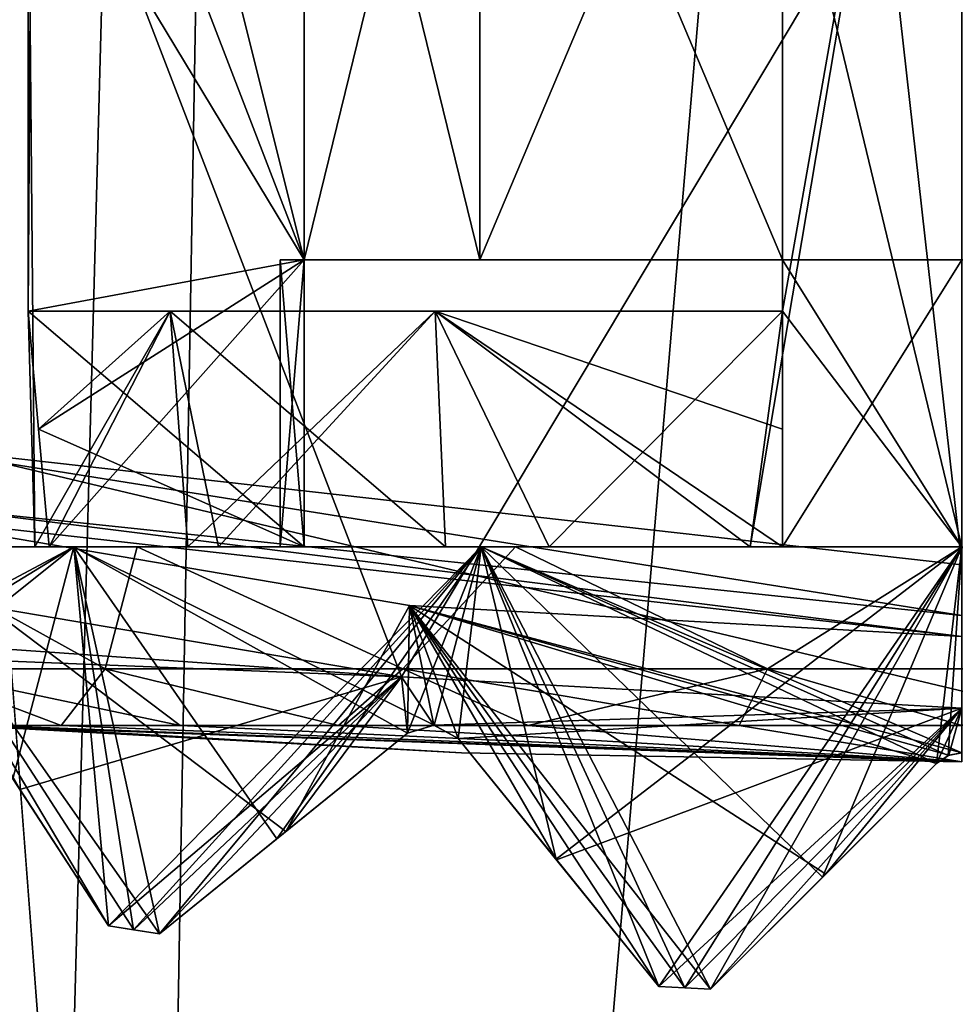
# Model space of a CAD drawing. Header units: millimetres. Extents: x -175 to 114, y -36 to 283.
# Tile 19 of 112: x 20.87 to 23.48, y -14.78 to -12.03. Entities that reach past the tile are written whole.
import ezdxf

# ---------------------------------------------------------------- set-up
doc = ezdxf.new("R2010")
doc.units = ezdxf.units.MM
doc.header["$LTSCALE"] = 65.185185
for name, color, linetype in [('1', 7, 'CONTINUOUS'), ('1042', 7, 'CONTINUOUS'), ('1043', 7, 'CONTINUOUS'), ('1045', 7, 'CONTINUOUS'), ('1046', 7, 'CONTINUOUS'), ('1047', 7, 'CONTINUOUS'), ('1048', 7, 'CONTINUOUS'), ('1053', 7, 'CONTINUOUS'), ('1054', 7, 'CONTINUOUS'), ('1055', 7, 'CONTINUOUS'), ('1056', 7, 'CONTINUOUS'), ('1058', 7, 'CONTINUOUS'), ('1063', 7, 'CONTINUOUS'), ('1064', 7, 'CONTINUOUS'), ('1065', 7, 'CONTINUOUS'), ('1066', 7, 'CONTINUOUS'), ('1067', 7, 'CONTINUOUS'), ('1114', 7, 'CONTINUOUS'), ('1115', 7, 'CONTINUOUS'), ('1116', 7, 'CONTINUOUS'), ('1117', 7, 'CONTINUOUS'), ('1134', 7, 'CONTINUOUS'), ('1136', 7, 'CONTINUOUS'), ('1137', 7, 'CONTINUOUS'), ('1138', 7, 'CONTINUOUS'), ('1141', 7, 'CONTINUOUS'), ('1142', 7, 'CONTINUOUS'), ('1278', 7, 'CONTINUOUS'), ('1279', 7, 'CONTINUOUS'), ('1287', 7, 'CONTINUOUS'), ('1288', 7, 'CONTINUOUS'), ('2', 7, 'CONTINUOUS'), ('30', 7, 'CONTINUOUS'), ('667', 7, 'CONTINUOUS'), ('668', 7, 'CONTINUOUS'), ('760', 7, 'CONTINUOUS'), ('762', 7, 'CONTINUOUS'), ('763', 7, 'CONTINUOUS'), ('765', 7, 'CONTINUOUS'), ('791', 7, 'CONTINUOUS'), ('837', 7, 'CONTINUOUS'), ('838', 7, 'CONTINUOUS'), ('863', 7, 'CONTINUOUS'), ('867', 7, 'CONTINUOUS'), ('868', 7, 'CONTINUOUS')]:
    doc.layers.add(name, color=color, linetype=linetype)

msp = doc.modelspace()

# ---------------------------------------------------------------- linework, layer by layer
at = {"layer": '1', "linetype": 'CONTINUOUS'}
for points in [[(18.6379, 15.2434, 80), (21.8562, 15.9153, 80), (21, -15.8035, 80), (18.6379, 15.2434, 80)], [(25.1438, 15.9153, 80), (26, -15.8035, 80), (21, -32.75, 80), (25.1438, 15.9153, 80)], [(21.8562, 15.9153, 80), (25.1438, 15.9153, 80), (21, -32.75, 80), (21.8562, 15.9153, 80)], [(21, -15.8035, 80), (21.8562, 15.9153, 80), (21, -32.75, 80), (21, -15.8035, 80)], [(17.8227, -14.9589, 80), (18.6379, 15.2434, 80), (21, -15.8035, 80), (17.8227, -14.9589, 80)]]:
    msp.add_3dface(points, dxfattribs=at)
at = {"layer": '1042', "linetype": 'CONTINUOUS'}
for points in [[(21.9605, -13.6635, 109.5), (20.4403, -13.4053, 109.5), (21.6165, -14.2939, 108.8326), (21.9605, -13.6635, 109.5)], [(21.6165, -14.2939, 108.8326), (20.4403, -13.4053, 109.5), (21.2638, -14.5795, 108.5), (21.6165, -14.2939, 108.8326)], [(21.2638, -14.5795, 108.5), (20.4403, -13.4053, 109.5), (21.1926, -14.5684, 108.5), (21.2638, -14.5795, 108.5)], [(21.1926, -14.5684, 108.5), (20.4403, -13.4053, 109.5), (21.1215, -14.557, 108.5), (21.1926, -14.5684, 108.5)], [(21.1215, -14.557, 108.5), (20.4403, -13.4053, 109.5), (20.8743, -14.1763, 108.8326), (21.1215, -14.557, 108.5)], [(21.9554, -14.0194, 109.1457), (21.9605, -13.6635, 109.5), (21.6165, -14.2939, 108.8326), (21.9554, -14.0194, 109.1457)], [(22.0287, -13.9977, 109.1752), (21.9605, -13.6635, 109.5), (21.9554, -14.0194, 109.1457), (22.0287, -13.9977, 109.1752)], [(23.5, -14.0748, 109.1752), (23.5, -13.75, 109.5), (21.9605, -13.6635, 109.5), (23.5, -14.0748, 109.1752)], [(23.5, -14.0748, 109.1752), (21.9605, -13.6635, 109.5), (23.464, -14.0815, 109.1684), (23.5, -14.0748, 109.1752)], [(23.464, -14.0815, 109.1684), (21.9605, -13.6635, 109.5), (23.4293, -14.1041, 109.1457), (23.464, -14.0815, 109.1684)], [(23.4293, -14.1041, 109.1457), (21.9605, -13.6635, 109.5), (23.1209, -14.4125, 108.8325), (23.4293, -14.1041, 109.1457)], [(23.1209, -14.4125, 108.8325), (21.9605, -13.6635, 109.5), (22.8, -14.7334, 108.5), (23.1209, -14.4125, 108.8325)], [(22.8, -14.7334, 108.5), (21.9605, -13.6635, 109.5), (22.728, -14.7298, 108.5), (22.8, -14.7334, 108.5)], [(22.728, -14.7298, 108.5), (21.9605, -13.6635, 109.5), (22.6561, -14.7258, 108.5), (22.728, -14.7298, 108.5)], [(22.6561, -14.7258, 108.5), (21.9605, -13.6635, 109.5), (22.3705, -14.3731, 108.8326), (22.6561, -14.7258, 108.5)], [(22.3705, -14.3731, 108.8326), (21.9605, -13.6635, 109.5), (22.096, -14.0342, 109.1457), (22.3705, -14.3731, 108.8326)], [(22.096, -14.0342, 109.1457), (21.9605, -13.6635, 109.5), (22.0287, -13.9977, 109.1752), (22.096, -14.0342, 109.1457)]]:
    msp.add_3dface(points, dxfattribs=at)
at = {"layer": '1043', "linetype": 'CONTINUOUS'}
for points in [[(23.5, -13.75, 109.5), (23.5, -13.75, 109.8), (20.4403, -13.4053, 109.8), (23.5, -13.75, 109.5)], [(21.9605, -13.6635, 109.5), (23.5, -13.75, 109.5), (20.4403, -13.4053, 109.8), (21.9605, -13.6635, 109.5)], [(20.4403, -13.4053, 109.5), (21.9605, -13.6635, 109.5), (20.4403, -13.4053, 109.8), (20.4403, -13.4053, 109.5)]]:
    msp.add_3dface(points, dxfattribs=at)
at = {"layer": '1045', "linetype": 'CONTINUOUS'}
for points in [[(23.5, -13.55, 110), (20.4912, -13.2117, 110), (23.5, -13.6914, 109.9414), (23.5, -13.55, 110)], [(23.5, -13.6914, 109.9414), (20.4912, -13.2117, 110), (20.6534, -13.3922, 109.9414), (23.5, -13.6914, 109.9414)], [(20.4403, -13.4053, 109.8), (23.5, -13.75, 109.8), (20.6534, -13.3922, 109.9414), (20.4403, -13.4053, 109.8)], [(23.5, -13.75, 109.8), (23.5, -13.6914, 109.9414), (20.6534, -13.3922, 109.9414), (23.5, -13.75, 109.8)]]:
    msp.add_3dface(points, dxfattribs=at)
at = {"layer": '1046', "linetype": 'CONTINUOUS'}
for points in [[(22.1059, -14.0747, 99), (23.5, -14.1, 99), (20.7137, -13.9987, 99), (22.1059, -14.0747, 99)], [(20.7137, -13.9987, 99), (23.5, -14.1, 99), (20.7835, -13.9987, 99.62), (20.7137, -13.9987, 99)], [(20.7835, -13.9987, 99.62), (23.5, -14.1, 99), (20.9896, -13.9987, 100.2089), (20.7835, -13.9987, 99.62)], [(20.9896, -13.9987, 100.2089), (23.5, -14.1, 99), (21.3216, -13.9987, 100.7372), (20.9896, -13.9987, 100.2089)], [(21.3216, -13.9987, 100.7372), (23.5, -14.1, 99), (21.7628, -13.9987, 101.1784), (21.3216, -13.9987, 100.7372)], [(21.7628, -13.9987, 101.1784), (23.5, -14.1, 99), (22.2911, -13.9987, 101.5104), (21.7628, -13.9987, 101.1784)], [(22.2911, -13.9987, 101.5104), (23.5, -14.1, 99), (22.88, -13.9987, 101.7165), (22.2911, -13.9987, 101.5104)], [(22.88, -13.9987, 101.7165), (23.5, -14.1, 99), (23.5, -13.9987, 101.7863), (22.88, -13.9987, 101.7165)]]:
    msp.add_3dface(points, dxfattribs=at)
at = {"layer": '1047', "linetype": 'CONTINUOUS'}
for points in [[(21.2019, -13.5, 101.2981), (20.4974, -13.5, 100.2437), (21.1129, -13.8405, 101.003), (21.2019, -13.5, 101.2981)], [(21.1129, -13.8405, 101.003), (20.4974, -13.5, 100.2437), (20.5718, -13.8405, 100.0658), (21.1129, -13.8405, 101.003)], [(21.9419, -13.8405, 101.6987), (21.2019, -13.5, 101.2981), (21.1129, -13.8405, 101.003), (21.9419, -13.8405, 101.6987)], [(22.2563, -13.5, 102.0026), (21.2019, -13.5, 101.2981), (21.9419, -13.8405, 101.6987), (22.2563, -13.5, 102.0026)], [(22.9589, -13.8405, 102.0688), (22.2563, -13.5, 102.0026), (21.9419, -13.8405, 101.6987), (22.9589, -13.8405, 102.0688)], [(23.5, -13.5, 102.25), (22.2563, -13.5, 102.0026), (22.9589, -13.8405, 102.0688), (23.5, -13.5, 102.25)], [(24.0411, -13.8405, 102.0688), (23.5, -13.5, 102.25), (22.9589, -13.8405, 102.0688), (24.0411, -13.8405, 102.0688)], [(20.7835, -13.9987, 99.62), (20.9896, -13.9987, 100.2089), (20.5718, -13.8405, 100.0658), (20.7835, -13.9987, 99.62)], [(20.9896, -13.9987, 100.2089), (21.3216, -13.9987, 100.7372), (20.5718, -13.8405, 100.0658), (20.9896, -13.9987, 100.2089)], [(21.3216, -13.9987, 100.7372), (21.1129, -13.8405, 101.003), (20.5718, -13.8405, 100.0658), (21.3216, -13.9987, 100.7372)], [(21.3216, -13.9987, 100.7372), (21.7628, -13.9987, 101.1784), (21.1129, -13.8405, 101.003), (21.3216, -13.9987, 100.7372)], [(21.7628, -13.9987, 101.1784), (21.9419, -13.8405, 101.6987), (21.1129, -13.8405, 101.003), (21.7628, -13.9987, 101.1784)], [(21.7628, -13.9987, 101.1784), (22.2911, -13.9987, 101.5104), (21.9419, -13.8405, 101.6987), (21.7628, -13.9987, 101.1784)], [(22.2911, -13.9987, 101.5104), (22.88, -13.9987, 101.7165), (21.9419, -13.8405, 101.6987), (22.2911, -13.9987, 101.5104)], [(22.88, -13.9987, 101.7165), (22.9589, -13.8405, 102.0688), (21.9419, -13.8405, 101.6987), (22.88, -13.9987, 101.7165)], [(22.88, -13.9987, 101.7165), (23.5, -13.9987, 101.7863), (22.9589, -13.8405, 102.0688), (22.88, -13.9987, 101.7165)], [(23.5, -13.9987, 101.7863), (24.0411, -13.8405, 102.0688), (22.9589, -13.8405, 102.0688), (23.5, -13.9987, 101.7863)]]:
    msp.add_3dface(points, dxfattribs=at)
at = {"layer": '1048', "linetype": 'CONTINUOUS'}
for points in [[(21.4282, -13.5, 97.3477), (20.9164, -13.5, 98.4103), (21.3433, -13.5, 97.5613), (21.4282, -13.5, 97.3477)], [(20.9164, -13.5, 98.4103), (20.9164, -13.5, 99.5897), (20.9562, -13.5, 99.5), (20.9164, -13.5, 98.4103)], [(20.9562, -13.5, 98.5), (20.9164, -13.5, 98.4103), (20.9562, -13.5, 99.5), (20.9562, -13.5, 98.5)], [(20.9164, -13.5, 98.4103), (20.9562, -13.5, 98.5), (21.3433, -13.5, 97.5613), (20.9164, -13.5, 98.4103)], [(20.9164, -13.5, 99.5897), (21.4282, -13.5, 100.6523), (20.9562, -13.5, 99.5), (20.9164, -13.5, 99.5897)], [(20.9562, -13.5, 99.5), (21.4282, -13.5, 100.6523), (21.3433, -13.5, 100.4387), (20.9562, -13.5, 99.5)], [(21.667, -13.5, 98.5), (20.9562, -13.5, 98.5), (21.6, -13.5, 99), (21.667, -13.5, 98.5)], [(21.6, -13.5, 99), (20.9562, -13.5, 98.5), (21.667, -13.5, 99.5), (21.6, -13.5, 99)], [(21.667, -13.5, 99.5), (20.9562, -13.5, 98.5), (20.9562, -13.5, 99.5), (21.667, -13.5, 99.5)], [(22.0613, -13.5, 96.8433), (21.4282, -13.5, 97.3477), (21.3433, -13.5, 97.5613), (22.0613, -13.5, 96.8433)], [(21.3433, -13.5, 100.4387), (21.4282, -13.5, 100.6523), (22.0613, -13.5, 101.1567), (21.3433, -13.5, 100.4387)], [(22.3502, -13.5, 96.6124), (21.4282, -13.5, 97.3477), (22.0613, -13.5, 96.8433), (22.3502, -13.5, 96.6124)], [(21.4282, -13.5, 100.6523), (22.3502, -13.5, 101.3876), (22.0613, -13.5, 101.1567), (21.4282, -13.5, 100.6523)], [(23, -13.5, 96.4562), (22.3502, -13.5, 96.6124), (22.0613, -13.5, 96.8433), (23, -13.5, 96.4562)], [(22.3502, -13.5, 101.3876), (22.9103, -13.5, 101.5836), (22.0613, -13.5, 101.1567), (22.3502, -13.5, 101.3876)], [(22.0613, -13.5, 101.1567), (22.9103, -13.5, 101.5836), (23, -13.5, 101.5438), (22.0613, -13.5, 101.1567)], [(22.9103, -13.5, 96.4164), (22.3502, -13.5, 96.6124), (23, -13.5, 96.4562), (22.9103, -13.5, 96.4164)], [(23.5, -13.5, 96.35), (22.9103, -13.5, 96.4164), (23, -13.5, 96.4562), (23.5, -13.5, 96.35)], [(22.9103, -13.5, 101.5836), (23.5, -13.5, 101.65), (23, -13.5, 101.5438), (22.9103, -13.5, 101.5836)], [(23.5, -13.5, 97.1), (23.5, -13.5, 96.35), (23, -13.5, 96.4562), (23.5, -13.5, 97.1)], [(23, -13.5, 101.5438), (23.5, -13.5, 101.65), (23, -13.5, 100.833), (23, -13.5, 101.5438)], [(23, -13.5, 100.833), (23.5, -13.5, 101.65), (23.5, -13.5, 100.9), (23, -13.5, 100.833)], [(23, -13.5, 97.167), (23.5, -13.5, 97.1), (23, -13.5, 96.4562), (23, -13.5, 97.167)]]:
    msp.add_3dface(points, dxfattribs=at)
at = {"layer": '1053', "linetype": 'CONTINUOUS'}
for points in [[(25.333, -12.7, 98.5), (21.667, -12.7, 98.5), (21.6, -12.7, 99), (25.333, -12.7, 98.5)], [(25.4, -12.7, 99), (25.333, -12.7, 98.5), (21.6, -12.7, 99), (25.4, -12.7, 99)], [(21.667, -12.7, 99.5), (25.4, -12.7, 99), (21.6, -12.7, 99), (21.667, -12.7, 99.5)], [(25.333, -12.7, 98.5), (24.8435, -12.7, 97.6565), (21.667, -12.7, 98.5), (25.333, -12.7, 98.5)], [(21.667, -12.7, 98.5), (24.8435, -12.7, 97.6565), (22.1565, -12.7, 97.6565), (21.667, -12.7, 98.5)], [(25.333, -12.7, 99.5), (25.4, -12.7, 99), (21.667, -12.7, 99.5), (25.333, -12.7, 99.5)], [(22.1565, -12.7, 100.3435), (25.333, -12.7, 99.5), (21.667, -12.7, 99.5), (22.1565, -12.7, 100.3435)], [(24.8435, -12.7, 97.6565), (24, -12.7, 97.167), (22.1565, -12.7, 97.6565), (24.8435, -12.7, 97.6565)], [(22.1565, -12.7, 97.6565), (24, -12.7, 97.167), (23, -12.7, 97.167), (22.1565, -12.7, 97.6565)], [(24.8435, -12.7, 100.3435), (25.333, -12.7, 99.5), (22.1565, -12.7, 100.3435), (24.8435, -12.7, 100.3435)], [(23, -12.7, 100.833), (24.8435, -12.7, 100.3435), (22.1565, -12.7, 100.3435), (23, -12.7, 100.833)], [(23, -12.7, 97.167), (24, -12.7, 97.167), (23.5, -12.7, 97.1), (23, -12.7, 97.167)], [(24, -12.7, 100.833), (24.8435, -12.7, 100.3435), (23, -12.7, 100.833), (24, -12.7, 100.833)], [(23.5, -12.7, 100.9), (24, -12.7, 100.833), (23, -12.7, 100.833), (23.5, -12.7, 100.9)]]:
    msp.add_3dface(points, dxfattribs=at)
at = {"layer": '1054', "linetype": 'CONTINUOUS'}
for points in [[(22.1059, -14.0747, 99), (20.7137, -13.9987, 99), (20.7835, -13.9987, 98.38), (22.1059, -14.0747, 99)], [(23.5, -14.1, 99), (22.1059, -14.0747, 99), (20.7835, -13.9987, 98.38), (23.5, -14.1, 99)], [(20.9896, -13.9987, 97.7911), (23.5, -14.1, 99), (20.7835, -13.9987, 98.38), (20.9896, -13.9987, 97.7911)], [(21.3216, -13.9987, 97.2628), (23.5, -14.1, 99), (20.9896, -13.9987, 97.7911), (21.3216, -13.9987, 97.2628)], [(21.7628, -13.9987, 96.8216), (23.5, -14.1, 99), (21.3216, -13.9987, 97.2628), (21.7628, -13.9987, 96.8216)], [(22.2911, -13.9987, 96.4896), (23.5, -14.1, 99), (21.7628, -13.9987, 96.8216), (22.2911, -13.9987, 96.4896)], [(22.88, -13.9987, 96.2835), (23.5, -14.1, 99), (22.2911, -13.9987, 96.4896), (22.88, -13.9987, 96.2835)], [(23.5, -13.9987, 96.2137), (23.5, -14.1, 99), (22.88, -13.9987, 96.2835), (23.5, -13.9987, 96.2137)]]:
    msp.add_3dface(points, dxfattribs=at)
at = {"layer": '1055', "linetype": 'CONTINUOUS'}
for points in [[(20.4974, -13.5, 97.7563), (21.2019, -13.5, 96.7019), (21.1129, -13.8405, 96.997), (20.4974, -13.5, 97.7563)], [(20.5718, -13.8405, 97.9342), (20.4974, -13.5, 97.7563), (21.1129, -13.8405, 96.997), (20.5718, -13.8405, 97.9342)], [(21.1129, -13.8405, 96.997), (21.2019, -13.5, 96.7019), (21.9419, -13.8405, 96.3013), (21.1129, -13.8405, 96.997)], [(21.2019, -13.5, 96.7019), (22.2563, -13.5, 95.9974), (21.9419, -13.8405, 96.3013), (21.2019, -13.5, 96.7019)], [(21.9419, -13.8405, 96.3013), (22.2563, -13.5, 95.9974), (22.9589, -13.8405, 95.9312), (21.9419, -13.8405, 96.3013)], [(22.2563, -13.5, 95.9974), (23.5, -13.5, 95.75), (22.9589, -13.8405, 95.9312), (22.2563, -13.5, 95.9974)], [(22.9589, -13.8405, 95.9312), (23.5, -13.5, 95.75), (24.0411, -13.8405, 95.9312), (22.9589, -13.8405, 95.9312)], [(20.9896, -13.9987, 97.7911), (20.7835, -13.9987, 98.38), (20.5718, -13.8405, 97.9342), (20.9896, -13.9987, 97.7911)], [(20.9896, -13.9987, 97.7911), (20.5718, -13.8405, 97.9342), (21.1129, -13.8405, 96.997), (20.9896, -13.9987, 97.7911)], [(21.3216, -13.9987, 97.2628), (20.9896, -13.9987, 97.7911), (21.1129, -13.8405, 96.997), (21.3216, -13.9987, 97.2628)], [(21.7628, -13.9987, 96.8216), (21.3216, -13.9987, 97.2628), (21.1129, -13.8405, 96.997), (21.7628, -13.9987, 96.8216)], [(21.7628, -13.9987, 96.8216), (21.1129, -13.8405, 96.997), (21.9419, -13.8405, 96.3013), (21.7628, -13.9987, 96.8216)], [(22.2911, -13.9987, 96.4896), (21.7628, -13.9987, 96.8216), (21.9419, -13.8405, 96.3013), (22.2911, -13.9987, 96.4896)], [(22.2911, -13.9987, 96.4896), (21.9419, -13.8405, 96.3013), (22.9589, -13.8405, 95.9312), (22.2911, -13.9987, 96.4896)], [(22.88, -13.9987, 96.2835), (22.2911, -13.9987, 96.4896), (22.9589, -13.8405, 95.9312), (22.88, -13.9987, 96.2835)], [(23.5, -13.9987, 96.2137), (22.88, -13.9987, 96.2835), (22.9589, -13.8405, 95.9312), (23.5, -13.9987, 96.2137)], [(23.5, -13.9987, 96.2137), (22.9589, -13.8405, 95.9312), (24.0411, -13.8405, 95.9312), (23.5, -13.9987, 96.2137)]]:
    msp.add_3dface(points, dxfattribs=at)
at = {"layer": '1056', "linetype": 'CONTINUOUS'}
for points in [[(23, -10.7, 97.167), (23, -12.7, 97.167), (23, -10.7, 96.6669), (23, -10.7, 97.167)], [(23, -10.7, 96.6669), (23, -12.7, 97.167), (23, -11.0565, 96.5344), (23, -10.7, 96.6669)], [(23, -12.7, 97.167), (23, -11.4253, 96.3976), (23, -11.0565, 96.5344), (23, -12.7, 97.167)], [(23, -12.843, 96.3976), (23, -11.4253, 96.3976), (23, -12.7, 97.167), (23, -12.843, 96.3976)], [(23, -13.5, 97.167), (23, -12.843, 96.3976), (23, -12.7, 97.167), (23, -13.5, 97.167)], [(23, -12.843, 96.3976), (23, -13.5, 97.167), (23, -13.1725, 96.427), (23, -12.843, 96.3976)], [(23, -13.5, 97.167), (23, -13.5, 96.4562), (23, -13.1725, 96.427), (23, -13.5, 97.167)]]:
    msp.add_3dface(points, dxfattribs=at)
at = {"layer": '1058', "linetype": 'CONTINUOUS'}
for points in [[(23.5, -13.5, 97.1), (23, -13.5, 97.167), (23.5, -12.7, 97.1), (23.5, -13.5, 97.1)], [(23, -13.5, 97.167), (23, -12.7, 97.167), (23.5, -12.7, 97.1), (23, -13.5, 97.167)]]:
    msp.add_3dface(points, dxfattribs=at)
at = {"layer": '1063', "linetype": 'CONTINUOUS'}
for points in [[(23, -13.5, 100.833), (23.5, -13.5, 100.9), (23, -12.7, 100.833), (23, -13.5, 100.833)], [(23.5, -13.5, 100.9), (23.5, -12.7, 100.9), (23, -12.7, 100.833), (23.5, -13.5, 100.9)]]:
    msp.add_3dface(points, dxfattribs=at)
at = {"layer": '1064', "linetype": 'CONTINUOUS'}
for points in [[(23, -11.4253, 101.6024), (23, -12.7, 100.833), (23, -10.7, 100.833), (23, -11.4253, 101.6024)], [(23, -11.4253, 101.6024), (23, -12.843, 101.6024), (23, -12.7, 100.833), (23, -11.4253, 101.6024)], [(23, -12.7, 100.833), (23, -12.843, 101.6024), (23, -13.1725, 101.573), (23, -12.7, 100.833)], [(23, -13.5, 101.5438), (23, -13.5, 100.833), (23, -12.7, 100.833), (23, -13.5, 101.5438)], [(23, -13.5, 101.5438), (23, -12.7, 100.833), (23, -13.1725, 101.573), (23, -13.5, 101.5438)]]:
    msp.add_3dface(points, dxfattribs=at)
at = {"layer": '1065', "linetype": 'CONTINUOUS'}
for points in [[(21.1669, -10.7, 99.5), (21.667, -12.7, 99.5), (21.0345, -11.0562, 99.5), (21.1669, -10.7, 99.5)], [(21.667, -10.7, 99.5), (21.667, -12.7, 99.5), (21.1669, -10.7, 99.5), (21.667, -10.7, 99.5)], [(21.667, -12.7, 99.5), (20.8976, -11.4253, 99.5), (21.0345, -11.0562, 99.5), (21.667, -12.7, 99.5)], [(20.8976, -12.843, 99.5), (20.8976, -11.4253, 99.5), (21.667, -12.7, 99.5), (20.8976, -12.843, 99.5)], [(21.667, -13.5, 99.5), (20.8976, -12.843, 99.5), (21.667, -12.7, 99.5), (21.667, -13.5, 99.5)], [(20.8976, -12.843, 99.5), (21.667, -13.5, 99.5), (20.927, -13.1725, 99.5), (20.8976, -12.843, 99.5)], [(21.667, -13.5, 99.5), (20.9562, -13.5, 99.5), (20.927, -13.1725, 99.5), (21.667, -13.5, 99.5)]]:
    msp.add_3dface(points, dxfattribs=at)
at = {"layer": '1066', "linetype": 'CONTINUOUS'}
for points in [[(21.667, -13.5, 98.5), (21.6, -13.5, 99), (21.667, -12.7, 98.5), (21.667, -13.5, 98.5)], [(21.6, -13.5, 99), (21.667, -13.5, 99.5), (21.6, -12.7, 99), (21.6, -13.5, 99)], [(21.667, -12.7, 98.5), (21.6, -13.5, 99), (21.6, -12.7, 99), (21.667, -12.7, 98.5)], [(21.667, -13.5, 99.5), (21.667, -12.7, 99.5), (21.6, -12.7, 99), (21.667, -13.5, 99.5)]]:
    msp.add_3dface(points, dxfattribs=at)
at = {"layer": '1067', "linetype": 'CONTINUOUS'}
for points in [[(20.8976, -11.4253, 98.5), (21.667, -12.7, 98.5), (21.667, -10.7, 98.5), (20.8976, -11.4253, 98.5)], [(20.8976, -11.4253, 98.5), (20.8976, -12.843, 98.5), (21.667, -12.7, 98.5), (20.8976, -11.4253, 98.5)], [(21.667, -12.7, 98.5), (20.8976, -12.843, 98.5), (20.927, -13.1725, 98.5), (21.667, -12.7, 98.5)], [(20.9562, -13.5, 98.5), (21.667, -12.7, 98.5), (20.927, -13.1725, 98.5), (20.9562, -13.5, 98.5)], [(20.9562, -13.5, 98.5), (21.667, -13.5, 98.5), (21.667, -12.7, 98.5), (20.9562, -13.5, 98.5)]]:
    msp.add_3dface(points, dxfattribs=at)
at = {"layer": '1114', "linetype": 'CONTINUOUS'}
for points in [[(22.6561, -14.7258, 102.3967), (22.7279, -14.7298, 102.4138), (22.6561, -14.7258, 108.5), (22.6561, -14.7258, 102.3967)], [(22.7279, -14.7298, 102.4138), (22.728, -14.7298, 108.5), (22.6561, -14.7258, 108.5), (22.7279, -14.7298, 102.4138)], [(22.7279, -14.7298, 102.4138), (22.8, -14.7334, 102.4293), (22.728, -14.7298, 108.5), (22.7279, -14.7298, 102.4138)], [(22.8, -14.7334, 102.4293), (22.8, -14.7334, 108.5), (22.728, -14.7298, 108.5), (22.8, -14.7334, 102.4293)]]:
    msp.add_3dface(points, dxfattribs=at)
at = {"layer": '1115', "linetype": 'CONTINUOUS'}
for points in [[(22.6561, -14.7258, 95.6033), (22.6561, -14.7258, 93.8), (22.728, -14.7298, 93.8), (22.6561, -14.7258, 95.6033)], [(22.6561, -14.7258, 95.6033), (22.728, -14.7298, 93.8), (22.7279, -14.7298, 95.5862), (22.6561, -14.7258, 95.6033)], [(22.8, -14.7334, 93.8), (22.8, -14.7334, 95.5707), (22.7279, -14.7298, 95.5862), (22.8, -14.7334, 93.8)], [(22.728, -14.7298, 93.8), (22.8, -14.7334, 93.8), (22.7279, -14.7298, 95.5862), (22.728, -14.7298, 93.8)]]:
    msp.add_3dface(points, dxfattribs=at)
at = {"layer": '1116', "linetype": 'CONTINUOUS'}
for points in [[(21.1215, -14.557, 101.5676), (21.1918, -14.5683, 101.631), (21.1215, -14.557, 108.5), (21.1215, -14.557, 101.5676)], [(21.1918, -14.5683, 101.631), (21.1926, -14.5684, 108.5), (21.1215, -14.557, 108.5), (21.1918, -14.5683, 101.631)], [(21.1918, -14.5683, 101.631), (21.2638, -14.5795, 101.6925), (21.1926, -14.5684, 108.5), (21.1918, -14.5683, 101.631)], [(21.2638, -14.5795, 101.6925), (21.2638, -14.5795, 108.5), (21.1926, -14.5684, 108.5), (21.2638, -14.5795, 101.6925)]]:
    msp.add_3dface(points, dxfattribs=at)
at = {"layer": '1117', "linetype": 'CONTINUOUS'}
for points in [[(21.1215, -14.557, 96.4324), (21.1215, -14.557, 93.8), (21.1926, -14.5684, 93.8), (21.1215, -14.557, 96.4324)], [(21.1215, -14.557, 96.4324), (21.1926, -14.5684, 93.8), (21.1918, -14.5683, 96.369), (21.1215, -14.557, 96.4324)], [(21.2638, -14.5795, 93.8), (21.2638, -14.5795, 96.3075), (21.1918, -14.5683, 96.369), (21.2638, -14.5795, 93.8)], [(21.1926, -14.5684, 93.8), (21.2638, -14.5795, 93.8), (21.1918, -14.5683, 96.369), (21.1926, -14.5684, 93.8)]]:
    msp.add_3dface(points, dxfattribs=at)
at = {"layer": '1134', "linetype": 'CONTINUOUS'}
for points in [[(23.1121, -14.4213, 102.4784), (23.4293, -14.1041, 102.4993), (22.8, -14.7334, 108.5), (23.1121, -14.4213, 102.4784)], [(23.4293, -14.1041, 102.4993), (23.4293, -14.1041, 109.1457), (22.8, -14.7334, 108.5), (23.4293, -14.1041, 102.4993)], [(23.4293, -14.1041, 109.1457), (23.1209, -14.4125, 108.8325), (22.8, -14.7334, 108.5), (23.4293, -14.1041, 109.1457)], [(22.8, -14.7334, 102.4293), (23.1121, -14.4213, 102.4784), (22.8, -14.7334, 108.5), (22.8, -14.7334, 102.4293)]]:
    msp.add_3dface(points, dxfattribs=at)
at = {"layer": '1136', "linetype": 'CONTINUOUS'}
for points in [[(21.5911, -14.3144, 101.9336), (21.9554, -14.0194, 102.1407), (21.2638, -14.5795, 108.5), (21.5911, -14.3144, 101.9336)], [(21.9554, -14.0194, 102.1407), (21.9554, -14.0194, 109.1457), (21.2638, -14.5795, 108.5), (21.9554, -14.0194, 102.1407)], [(21.9554, -14.0194, 109.1457), (21.6165, -14.2939, 108.8326), (21.2638, -14.5795, 108.5), (21.9554, -14.0194, 109.1457)], [(21.2638, -14.5795, 101.6925), (21.5911, -14.3144, 101.9336), (21.2638, -14.5795, 108.5), (21.2638, -14.5795, 101.6925)]]:
    msp.add_3dface(points, dxfattribs=at)
at = {"layer": '1137', "linetype": 'CONTINUOUS'}
for points in [[(22.096, -14.0342, 102.2061), (22.3691, -14.3714, 102.3123), (22.6561, -14.7258, 108.5), (22.096, -14.0342, 102.2061)], [(22.096, -14.0342, 102.2061), (22.6561, -14.7258, 108.5), (22.3705, -14.3731, 108.8326), (22.096, -14.0342, 102.2061)], [(22.096, -14.0342, 102.2061), (22.3705, -14.3731, 108.8326), (22.096, -14.0342, 109.1457), (22.096, -14.0342, 102.2061)], [(22.3691, -14.3714, 102.3123), (22.6561, -14.7258, 102.3967), (22.6561, -14.7258, 108.5), (22.3691, -14.3714, 102.3123)]]:
    msp.add_3dface(points, dxfattribs=at)
at = {"layer": '1138', "linetype": 'CONTINUOUS'}
for points in [[(20.6368, -13.8106, 101.0129), (20.8552, -14.147, 101.2924), (21.1215, -14.557, 108.5), (20.6368, -13.8106, 101.0129)], [(20.6368, -13.8106, 101.0129), (21.1215, -14.557, 108.5), (20.8743, -14.1763, 108.8326), (20.6368, -13.8106, 101.0129)], [(20.8552, -14.147, 101.2924), (21.1215, -14.557, 101.5676), (21.1215, -14.557, 108.5), (20.8552, -14.147, 101.2924)]]:
    msp.add_3dface(points, dxfattribs=at)
at = {"layer": '1141', "linetype": 'CONTINUOUS'}
for points in [[(23.4617, -14.0824, 102.4998), (23.464, -14.0815, 109.1684), (23.4293, -14.1041, 109.1457), (23.4617, -14.0824, 102.4998)], [(23.4293, -14.1041, 102.4993), (23.4617, -14.0824, 102.4998), (23.4293, -14.1041, 109.1457), (23.4293, -14.1041, 102.4993)], [(23.4617, -14.0824, 102.4998), (23.5, -14.0748, 102.5), (23.464, -14.0815, 109.1684), (23.4617, -14.0824, 102.4998)], [(23.5, -14.0748, 102.5), (23.5, -14.0748, 109.1752), (23.464, -14.0815, 109.1684), (23.5, -14.0748, 102.5)]]:
    msp.add_3dface(points, dxfattribs=at)
at = {"layer": '1142', "linetype": 'CONTINUOUS'}
for points in [[(22.0296, -13.9978, 102.1761), (22.0287, -13.9977, 109.1752), (21.9554, -14.0194, 109.1457), (22.0296, -13.9978, 102.1761)], [(21.9554, -14.0194, 102.1407), (22.0296, -13.9978, 102.1761), (21.9554, -14.0194, 109.1457), (21.9554, -14.0194, 102.1407)], [(22.0296, -13.9978, 102.1761), (22.096, -14.0342, 102.2061), (22.0287, -13.9977, 109.1752), (22.0296, -13.9978, 102.1761)], [(22.096, -14.0342, 102.2061), (22.096, -14.0342, 109.1457), (22.0287, -13.9977, 109.1752), (22.096, -14.0342, 102.2061)]]:
    msp.add_3dface(points, dxfattribs=at)
at = {"layer": '1278', "linetype": 'CONTINUOUS'}
for points in [[(20.8976, -12.843, 99.5), (20.927, -13.1725, 99.5), (21.2934, -12.843, 100.4675), (20.8976, -12.843, 99.5)], [(20.9562, -13.5, 99.5), (21.2934, -12.843, 100.4675), (20.927, -13.1725, 99.5), (20.9562, -13.5, 99.5)], [(21.2934, -12.843, 100.4675), (20.9562, -13.5, 99.5), (21.3433, -13.5, 100.4387), (21.2934, -12.843, 100.4675)], [(22.0325, -12.843, 101.2066), (21.2934, -12.843, 100.4675), (22.0613, -13.5, 101.1567), (22.0325, -12.843, 101.2066)], [(21.2934, -12.843, 100.4675), (21.3433, -13.5, 100.4387), (22.0613, -13.5, 101.1567), (21.2934, -12.843, 100.4675)], [(23, -12.843, 101.6024), (22.0325, -12.843, 101.2066), (23, -13.1725, 101.573), (23, -12.843, 101.6024)], [(22.0325, -12.843, 101.2066), (22.0613, -13.5, 101.1567), (23, -13.5, 101.5438), (22.0325, -12.843, 101.2066)], [(22.0325, -12.843, 101.2066), (23, -13.5, 101.5438), (23, -13.1725, 101.573), (22.0325, -12.843, 101.2066)]]:
    msp.add_3dface(points, dxfattribs=at)
at = {"layer": '1279', "linetype": 'CONTINUOUS'}
for points in [[(20.8976, -12.843, 98.5), (21.2934, -12.843, 97.5325), (20.927, -13.1725, 98.5), (20.8976, -12.843, 98.5)], [(21.2934, -12.843, 97.5325), (20.9562, -13.5, 98.5), (20.927, -13.1725, 98.5), (21.2934, -12.843, 97.5325)], [(20.9562, -13.5, 98.5), (21.2934, -12.843, 97.5325), (21.3433, -13.5, 97.5613), (20.9562, -13.5, 98.5)], [(21.2934, -12.843, 97.5325), (22.0325, -12.843, 96.7934), (21.3433, -13.5, 97.5613), (21.2934, -12.843, 97.5325)], [(22.0325, -12.843, 96.7934), (22.0613, -13.5, 96.8433), (21.3433, -13.5, 97.5613), (22.0325, -12.843, 96.7934)], [(23, -12.843, 96.3976), (23, -13.1725, 96.427), (22.0325, -12.843, 96.7934), (23, -12.843, 96.3976)], [(22.0325, -12.843, 96.7934), (23, -13.5, 96.4562), (22.0613, -13.5, 96.8433), (22.0325, -12.843, 96.7934)], [(23, -13.5, 96.4562), (22.0325, -12.843, 96.7934), (23, -13.1725, 96.427), (23, -13.5, 96.4562)]]:
    msp.add_3dface(points, dxfattribs=at)
at = {"layer": '1287', "linetype": 'CONTINUOUS'}
for points in [[(22.1565, -12.7, 100.3435), (21.667, -12.7, 99.5), (22.1565, -10.7, 100.3435), (22.1565, -12.7, 100.3435)], [(21.667, -12.7, 99.5), (21.667, -10.7, 99.5), (22.1565, -10.7, 100.3435), (21.667, -12.7, 99.5)], [(23, -12.7, 100.833), (22.1565, -12.7, 100.3435), (23, -10.7, 100.833), (23, -12.7, 100.833)], [(23, -10.7, 100.833), (22.1565, -12.7, 100.3435), (22.1565, -10.7, 100.3435), (23, -10.7, 100.833)]]:
    msp.add_3dface(points, dxfattribs=at)
at = {"layer": '1288', "linetype": 'CONTINUOUS'}
for points in [[(21.667, -12.7, 98.5), (22.1565, -12.7, 97.6565), (21.667, -10.7, 98.5), (21.667, -12.7, 98.5)], [(21.667, -10.7, 98.5), (22.1565, -12.7, 97.6565), (22.1565, -10.7, 97.6565), (21.667, -10.7, 98.5)], [(22.1565, -12.7, 97.6565), (23, -12.7, 97.167), (22.1565, -10.7, 97.6565), (22.1565, -12.7, 97.6565)], [(23, -12.7, 97.167), (23, -10.7, 97.167), (22.1565, -10.7, 97.6565), (23, -12.7, 97.167)]]:
    msp.add_3dface(points, dxfattribs=at)
at = {"layer": '2', "linetype": 'CONTINUOUS'}
for points in [[(113.25, -35.25, 92.5), (113.25, 35.25, 92.5), (-66.25, 35.25, 92.5), (113.25, -35.25, 92.5)], [(113.25, -35.25, 92.5), (-66.25, 35.25, 92.5), (-18.1198, 11.172, 92.5), (113.25, -35.25, 92.5)], [(-15.7687, 9.6947, 92.5), (113.25, -35.25, 92.5), (-18.1198, 11.172, 92.5), (-15.7687, 9.6947, 92.5)], [(-13.8053, 7.7313, 92.5), (113.25, -35.25, 92.5), (-15.7687, 9.6947, 92.5), (-13.8053, 7.7313, 92.5)], [(-12.328, 5.3802, 92.5), (113.25, -35.25, 92.5), (-13.8053, 7.7313, 92.5), (-12.328, 5.3802, 92.5)], [(-11.4109, 2.7593, 92.5), (113.25, -35.25, 92.5), (-12.328, 5.3802, 92.5), (-11.4109, 2.7593, 92.5)], [(-11.1, 0, 92.5), (113.25, -35.25, 92.5), (-11.4109, 2.7593, 92.5), (-11.1, 0, 92.5)], [(-11.4109, -2.7593, 92.5), (113.25, -35.25, 92.5), (-11.1, 0, 92.5), (-11.4109, -2.7593, 92.5)], [(-12.328, -5.3802, 92.5), (113.25, -35.25, 92.5), (-11.4109, -2.7593, 92.5), (-12.328, -5.3802, 92.5)], [(-13.8053, -7.7313, 92.5), (113.25, -35.25, 92.5), (-12.328, -5.3802, 92.5), (-13.8053, -7.7313, 92.5)], [(-15.7687, -9.6947, 92.5), (113.25, -35.25, 92.5), (-13.8053, -7.7313, 92.5), (-15.7687, -9.6947, 92.5)], [(-18.1198, -11.172, 92.5), (113.25, -35.25, 92.5), (-15.7687, -9.6947, 92.5), (-18.1198, -11.172, 92.5)], [(-20.7407, -12.0891, 92.5), (113.25, -35.25, 92.5), (-18.1198, -11.172, 92.5), (-20.7407, -12.0891, 92.5)], [(-66.25, -35.25, 92.5), (113.25, -35.25, 92.5), (-26.2593, -12.0891, 92.5), (-66.25, -35.25, 92.5)], [(-26.2593, -12.0891, 92.5), (113.25, -35.25, 92.5), (-23.5, -12.4, 92.5), (-26.2593, -12.0891, 92.5)], [(-23.5, -12.4, 92.5), (113.25, -35.25, 92.5), (-20.7407, -12.0891, 92.5), (-23.5, -12.4, 92.5)]]:
    msp.add_3dface(points, dxfattribs=at)
at = {"layer": '30', "color": 7, "linetype": 'CONTINUOUS', "true_color": 0x21211a}
for points in [[(30, 32.75, 79.5), (10.7097, 9.6129, 79.5), (-45.75, -32.75, 79.5), (30, 32.75, 79.5)], [(-45.75, 32.75, 79.5), (30, 32.75, 79.5), (-45.75, -32.75, 79.5), (-45.75, 32.75, 79.5)]]:
    msp.add_3dface(points, dxfattribs=at)
at = {"layer": '667', "linetype": 'CONTINUOUS'}
for points in [[(23.5, -13.55, 110), (23.5, 13.55, 110), (20.4912, 13.2117, 110), (23.5, -13.55, 110)], [(20.4912, -13.2117, 110), (23.5, -13.55, 110), (20.4912, 13.2117, 110), (20.4912, -13.2117, 110)]]:
    msp.add_3dface(points, dxfattribs=at)
at = {"layer": '668', "linetype": 'CONTINUOUS'}
for points in [[(21.938, -13.8623, 93), (20.3957, -13.6002, 93), (20.8076, -10.9231, 93), (21.938, -13.8623, 93)], [(23.5, -11.25, 93), (21.938, -13.8623, 93), (20.8076, -10.9231, 93), (23.5, -11.25, 93)], [(23.5, -13.95, 93), (21.938, -13.8623, 93), (23.5, -11.25, 93), (23.5, -13.95, 93)]]:
    msp.add_3dface(points, dxfattribs=at)
at = {"layer": '760', "linetype": 'CONTINUOUS'}
for points in [[(23.1121, -14.4213, 95.5216), (22.8, -14.7334, 93.8), (23.4293, -14.1041, 95.5007), (23.1121, -14.4213, 95.5216)], [(23.4293, -14.1041, 95.5007), (22.8, -14.7334, 93.8), (23.121, -14.4124, 93.4674), (23.4293, -14.1041, 95.5007)], [(23.4293, -14.1041, 93.1543), (23.4293, -14.1041, 95.5007), (23.121, -14.4124, 93.4674), (23.4293, -14.1041, 93.1543)], [(22.8, -14.7334, 95.5707), (22.8, -14.7334, 93.8), (23.1121, -14.4213, 95.5216), (22.8, -14.7334, 95.5707)]]:
    msp.add_3dface(points, dxfattribs=at)
at = {"layer": '762', "linetype": 'CONTINUOUS'}
for points in [[(21.5911, -14.3144, 96.0664), (21.2638, -14.5795, 93.8), (21.9554, -14.0194, 95.8593), (21.5911, -14.3144, 96.0664)], [(21.9554, -14.0194, 95.8593), (21.2638, -14.5795, 93.8), (21.6165, -14.2938, 93.4674), (21.9554, -14.0194, 95.8593)], [(21.9554, -14.0194, 93.1543), (21.9554, -14.0194, 95.8593), (21.6165, -14.2938, 93.4674), (21.9554, -14.0194, 93.1543)], [(21.2638, -14.5795, 96.3075), (21.2638, -14.5795, 93.8), (21.5911, -14.3144, 96.0664), (21.2638, -14.5795, 96.3075)]]:
    msp.add_3dface(points, dxfattribs=at)
at = {"layer": '763', "linetype": 'CONTINUOUS'}
for points in [[(22.096, -14.0342, 95.7939), (22.096, -14.0342, 93.1543), (22.3691, -14.3714, 95.6877), (22.096, -14.0342, 95.7939)], [(22.3691, -14.3714, 95.6877), (22.096, -14.0342, 93.1543), (22.6561, -14.7258, 95.6033), (22.3691, -14.3714, 95.6877)], [(22.6561, -14.7258, 95.6033), (22.096, -14.0342, 93.1543), (22.6561, -14.7258, 93.8), (22.6561, -14.7258, 95.6033)], [(22.6561, -14.7258, 93.8), (22.096, -14.0342, 93.1543), (22.3705, -14.3732, 93.4675), (22.6561, -14.7258, 93.8)]]:
    msp.add_3dface(points, dxfattribs=at)
at = {"layer": '765', "linetype": 'CONTINUOUS'}
for points in [[(20.8552, -14.147, 96.7076), (20.6368, -13.8106, 93.1543), (21.1215, -14.557, 96.4324), (20.8552, -14.147, 96.7076)], [(21.1215, -14.557, 96.4324), (20.6368, -13.8106, 93.1543), (21.1215, -14.557, 93.8), (21.1215, -14.557, 96.4324)], [(21.1215, -14.557, 93.8), (20.6368, -13.8106, 93.1543), (20.8743, -14.1764, 93.4675), (21.1215, -14.557, 93.8)]]:
    msp.add_3dface(points, dxfattribs=at)
at = {"layer": '791', "linetype": 'CONTINUOUS'}
for points in [[(20.3957, -13.6002, 93), (21.938, -13.8623, 93), (20.5736, -13.7672, 93.1248), (20.3957, -13.6002, 93)], [(21.938, -13.8623, 93), (20.6368, -13.8106, 93.1543), (20.5736, -13.7672, 93.1248), (21.938, -13.8623, 93)], [(20.6368, -13.8106, 93.1543), (21.938, -13.8623, 93), (20.8743, -14.1764, 93.4675), (20.6368, -13.8106, 93.1543)], [(21.938, -13.8623, 93), (21.1215, -14.557, 93.8), (20.8743, -14.1764, 93.4675), (21.938, -13.8623, 93)], [(21.1215, -14.557, 93.8), (21.938, -13.8623, 93), (21.1926, -14.5684, 93.8), (21.1215, -14.557, 93.8)], [(21.938, -13.8623, 93), (21.2638, -14.5795, 93.8), (21.1926, -14.5684, 93.8), (21.938, -13.8623, 93)], [(21.2638, -14.5795, 93.8), (21.938, -13.8623, 93), (21.6165, -14.2938, 93.4674), (21.2638, -14.5795, 93.8)], [(21.938, -13.8623, 93), (21.9554, -14.0194, 93.1543), (21.6165, -14.2938, 93.4674), (21.938, -13.8623, 93)], [(21.938, -13.8623, 93), (23.5, -13.95, 93), (22.0287, -13.9977, 93.1248), (21.938, -13.8623, 93)], [(21.9554, -14.0194, 93.1543), (21.938, -13.8623, 93), (22.0287, -13.9977, 93.1248), (21.9554, -14.0194, 93.1543)], [(23.5, -13.95, 93), (22.096, -14.0342, 93.1543), (22.0287, -13.9977, 93.1248), (23.5, -13.95, 93)], [(22.096, -14.0342, 93.1543), (23.5, -13.95, 93), (22.3705, -14.3732, 93.4675), (22.096, -14.0342, 93.1543)], [(23.5, -13.95, 93), (22.6561, -14.7258, 93.8), (22.3705, -14.3732, 93.4675), (23.5, -13.95, 93)], [(22.6561, -14.7258, 93.8), (23.5, -13.95, 93), (22.728, -14.7298, 93.8), (22.6561, -14.7258, 93.8)], [(23.5, -13.95, 93), (22.8, -14.7334, 93.8), (22.728, -14.7298, 93.8), (23.5, -13.95, 93)], [(22.8, -14.7334, 93.8), (23.5, -13.95, 93), (23.121, -14.4124, 93.4674), (22.8, -14.7334, 93.8)], [(23.5, -13.95, 93), (23.4293, -14.1041, 93.1543), (23.121, -14.4124, 93.4674), (23.5, -13.95, 93)], [(23.4293, -14.1041, 93.1543), (23.5, -13.95, 93), (23.464, -14.0815, 93.1316), (23.4293, -14.1041, 93.1543)], [(23.5, -13.95, 93), (23.5, -14.0748, 93.1248), (23.464, -14.0815, 93.1316), (23.5, -13.95, 93)]]:
    msp.add_3dface(points, dxfattribs=at)
at = {"layer": '837', "linetype": 'CONTINUOUS'}
for points in [[(23.4293, -14.1041, 95.5007), (23.4293, -14.1041, 93.1543), (23.464, -14.0815, 93.1316), (23.4293, -14.1041, 95.5007)], [(23.4293, -14.1041, 95.5007), (23.464, -14.0815, 93.1316), (23.4617, -14.0824, 95.5002), (23.4293, -14.1041, 95.5007)], [(23.464, -14.0815, 93.1316), (23.5, -14.0748, 93.1248), (23.4617, -14.0824, 95.5002), (23.464, -14.0815, 93.1316)], [(23.4617, -14.0824, 95.5002), (23.5, -14.0748, 93.1248), (23.5, -14.0748, 95.5), (23.4617, -14.0824, 95.5002)]]:
    msp.add_3dface(points, dxfattribs=at)
at = {"layer": '838', "linetype": 'CONTINUOUS'}
for points in [[(21.9554, -14.0194, 95.8593), (21.9554, -14.0194, 93.1543), (22.0287, -13.9977, 93.1248), (21.9554, -14.0194, 95.8593)], [(21.9554, -14.0194, 95.8593), (22.0287, -13.9977, 93.1248), (22.0296, -13.9978, 95.8239), (21.9554, -14.0194, 95.8593)], [(22.0287, -13.9977, 93.1248), (22.096, -14.0342, 93.1543), (22.0296, -13.9978, 95.8239), (22.0287, -13.9977, 93.1248)], [(22.096, -14.0342, 93.1543), (22.096, -14.0342, 95.7939), (22.0296, -13.9978, 95.8239), (22.096, -14.0342, 93.1543)]]:
    msp.add_3dface(points, dxfattribs=at)
at = {"layer": '863', "linetype": 'CONTINUOUS'}
for points in [[(20.2664, -13.5, 97.6607), (21.0251, -13.5, 96.5252), (20.4974, -13.5, 97.7563), (20.2664, -13.5, 97.6607)], [(21.0251, -13.5, 101.4748), (20.2664, -13.5, 100.3393), (20.4974, -13.5, 100.2437), (21.0251, -13.5, 101.4748)], [(20.4974, -13.5, 97.7563), (21.0251, -13.5, 96.5252), (21.2019, -13.5, 96.7019), (20.4974, -13.5, 97.7563)], [(21.2019, -13.5, 101.2981), (21.0251, -13.5, 101.4748), (20.4974, -13.5, 100.2437), (21.2019, -13.5, 101.2981)], [(21.0251, -13.5, 96.5252), (22.1605, -13.5, 95.7665), (21.2019, -13.5, 96.7019), (21.0251, -13.5, 96.5252)], [(22.1605, -13.5, 102.2335), (21.0251, -13.5, 101.4748), (21.2019, -13.5, 101.2981), (22.1605, -13.5, 102.2335)], [(21.2019, -13.5, 96.7019), (22.1605, -13.5, 95.7665), (22.2563, -13.5, 95.9974), (21.2019, -13.5, 96.7019)], [(22.2563, -13.5, 102.0026), (22.1605, -13.5, 102.2335), (21.2019, -13.5, 101.2981), (22.2563, -13.5, 102.0026)], [(22.1605, -13.5, 95.7665), (23.5, -13.5, 95.5), (22.2563, -13.5, 95.9974), (22.1605, -13.5, 95.7665)], [(23.5, -13.5, 102.5), (22.1605, -13.5, 102.2335), (23.5, -13.5, 102.25), (23.5, -13.5, 102.5)], [(23.5, -13.5, 102.25), (22.1605, -13.5, 102.2335), (22.2563, -13.5, 102.0026), (23.5, -13.5, 102.25)], [(22.2563, -13.5, 95.9974), (23.5, -13.5, 95.5), (23.5, -13.5, 95.75), (22.2563, -13.5, 95.9974)]]:
    msp.add_3dface(points, dxfattribs=at)
at = {"layer": '867', "linetype": 'CONTINUOUS'}
for points in [[(20.4984, -13.7812, 100.8002), (20.2664, -13.5, 100.3393), (21.0251, -13.5, 101.4748), (20.4984, -13.7812, 100.8002)], [(20.5838, -13.7699, 97.0646), (21.0251, -13.5, 96.5252), (20.2664, -13.5, 97.6607), (20.5838, -13.7699, 97.0646)], [(20.4984, -13.7812, 100.8002), (21.0251, -13.5, 101.4748), (20.5838, -13.7699, 100.9354), (20.4984, -13.7812, 100.8002)], [(20.5838, -13.7699, 97.0646), (20.6368, -13.8106, 96.9871), (21.0251, -13.5, 96.5252), (20.5838, -13.7699, 97.0646)], [(20.5838, -13.7699, 100.9354), (21.0251, -13.5, 101.4748), (20.6368, -13.8106, 101.0129), (20.5838, -13.7699, 100.9354)], [(20.6368, -13.8106, 96.9871), (20.8552, -14.147, 96.7076), (21.0251, -13.5, 96.5252), (20.6368, -13.8106, 96.9871)], [(20.6368, -13.8106, 101.0129), (21.0251, -13.5, 101.4748), (20.8552, -14.147, 101.2924), (20.6368, -13.8106, 101.0129)], [(20.8552, -14.147, 96.7076), (21.1215, -14.557, 96.4324), (21.0251, -13.5, 96.5252), (20.8552, -14.147, 96.7076)], [(20.8552, -14.147, 101.2924), (21.0251, -13.5, 101.4748), (21.1215, -14.557, 101.5676), (20.8552, -14.147, 101.2924)], [(21.2638, -14.5795, 96.3075), (21.5911, -14.3144, 96.0664), (21.0251, -13.5, 96.5252), (21.2638, -14.5795, 96.3075)], [(21.2638, -14.5795, 96.3075), (21.0251, -13.5, 96.5252), (21.1918, -14.5683, 96.369), (21.2638, -14.5795, 96.3075)], [(21.5911, -14.3144, 96.0664), (21.9554, -14.0194, 95.8593), (21.0251, -13.5, 96.5252), (21.5911, -14.3144, 96.0664)], [(21.9554, -14.0194, 95.8593), (22.0296, -13.9978, 95.8239), (21.0251, -13.5, 96.5252), (21.9554, -14.0194, 95.8593)], [(21.0251, -13.5, 96.5252), (21.1215, -14.557, 96.4324), (21.1918, -14.5683, 96.369), (21.0251, -13.5, 96.5252)], [(22.0296, -13.9978, 95.8239), (22.1605, -13.5, 95.7665), (21.0251, -13.5, 96.5252), (22.0296, -13.9978, 95.8239)], [(21.0251, -13.5, 101.4748), (22.1605, -13.5, 102.2335), (21.1215, -14.557, 101.5676), (21.0251, -13.5, 101.4748)], [(21.1215, -14.557, 101.5676), (22.1605, -13.5, 102.2335), (21.1918, -14.5683, 101.631), (21.1215, -14.557, 101.5676)], [(21.1918, -14.5683, 101.631), (22.1605, -13.5, 102.2335), (21.2638, -14.5795, 101.6925), (21.1918, -14.5683, 101.631)], [(21.2638, -14.5795, 101.6925), (22.1605, -13.5, 102.2335), (21.5911, -14.3144, 101.9336), (21.2638, -14.5795, 101.6925)], [(21.5911, -14.3144, 101.9336), (22.1605, -13.5, 102.2335), (21.9554, -14.0194, 102.1407), (21.5911, -14.3144, 101.9336)], [(21.9554, -14.0194, 102.1407), (22.1605, -13.5, 102.2335), (22.0296, -13.9978, 102.1761), (21.9554, -14.0194, 102.1407)], [(22.0296, -13.9978, 95.8239), (22.096, -14.0342, 95.7939), (22.1605, -13.5, 95.7665), (22.0296, -13.9978, 95.8239)], [(22.0296, -13.9978, 102.1761), (22.1605, -13.5, 102.2335), (22.096, -14.0342, 102.2061), (22.0296, -13.9978, 102.1761)], [(22.096, -14.0342, 95.7939), (22.3691, -14.3714, 95.6877), (22.1605, -13.5, 95.7665), (22.096, -14.0342, 95.7939)], [(22.096, -14.0342, 102.2061), (22.1605, -13.5, 102.2335), (22.3691, -14.3714, 102.3123), (22.096, -14.0342, 102.2061)], [(22.8, -14.7334, 95.5707), (23.1121, -14.4213, 95.5216), (22.1605, -13.5, 95.7665), (22.8, -14.7334, 95.5707)], [(22.8, -14.7334, 95.5707), (22.1605, -13.5, 95.7665), (22.7279, -14.7298, 95.5862), (22.8, -14.7334, 95.5707)], [(23.1121, -14.4213, 95.5216), (23.4293, -14.1041, 95.5007), (22.1605, -13.5, 95.7665), (23.1121, -14.4213, 95.5216)], [(23.4293, -14.1041, 95.5007), (23.4617, -14.0824, 95.5002), (22.1605, -13.5, 95.7665), (23.4293, -14.1041, 95.5007)], [(22.3691, -14.3714, 95.6877), (22.6561, -14.7258, 95.6033), (22.1605, -13.5, 95.7665), (22.3691, -14.3714, 95.6877)], [(22.1605, -13.5, 95.7665), (22.6561, -14.7258, 95.6033), (22.7279, -14.7298, 95.5862), (22.1605, -13.5, 95.7665)], [(23.4617, -14.0824, 95.5002), (23.5, -14.0748, 95.5), (22.1605, -13.5, 95.7665), (23.4617, -14.0824, 95.5002)], [(23.5, -14.0748, 95.5), (23.5, -13.5, 95.5), (22.1605, -13.5, 95.7665), (23.5, -14.0748, 95.5)], [(22.1605, -13.5, 102.2335), (23.5, -13.5, 102.5), (22.3691, -14.3714, 102.3123), (22.1605, -13.5, 102.2335)], [(22.3691, -14.3714, 102.3123), (23.5, -13.5, 102.5), (22.6561, -14.7258, 102.3967), (22.3691, -14.3714, 102.3123)], [(22.6561, -14.7258, 102.3967), (23.5, -13.5, 102.5), (22.7279, -14.7298, 102.4138), (22.6561, -14.7258, 102.3967)], [(22.7279, -14.7298, 102.4138), (23.5, -13.5, 102.5), (22.8, -14.7334, 102.4293), (22.7279, -14.7298, 102.4138)], [(22.8, -14.7334, 102.4293), (23.5, -13.5, 102.5), (23.1121, -14.4213, 102.4784), (22.8, -14.7334, 102.4293)], [(23.1121, -14.4213, 102.4784), (23.5, -13.5, 102.5), (23.4293, -14.1041, 102.4993), (23.1121, -14.4213, 102.4784)], [(23.4293, -14.1041, 102.4993), (23.5, -13.5, 102.5), (23.4617, -14.0824, 102.4998), (23.4293, -14.1041, 102.4993)], [(23.5, -13.5, 102.5), (23.5, -14.0748, 102.5), (23.4617, -14.0824, 102.4998), (23.5, -13.5, 102.5)]]:
    msp.add_3dface(points, dxfattribs=at)
at = {"layer": '868', "linetype": 'CONTINUOUS'}
for points in [[(20.9164, -10, 99.5896), (20.8976, -11.4253, 99.5), (20.8976, -12.843, 98.5), (20.9164, -10, 99.5896)], [(20.9164, -10, 99.5896), (20.8976, -12.843, 98.5), (20.8976, -11.4253, 98.5), (20.9164, -10, 99.5896)], [(23.5, -10, 101.65), (23.5, -13.5, 101.65), (22.9103, -13.5, 101.5836), (23.5, -10, 101.65)], [(23.5, -10, 101.65), (22.9103, -13.5, 101.5836), (23, -12.843, 101.6024), (23.5, -10, 101.65)], [(23.5, -13.5, 96.35), (23.5, -10, 96.35), (23, -11.4253, 96.3976), (23.5, -13.5, 96.35)], [(23.5, -10, 101.65), (23, -12.843, 101.6024), (23, -11.4253, 101.6024), (23.5, -10, 101.65)], [(20.8976, -12.843, 99.5), (20.9164, -13.5, 98.4103), (20.8976, -11.4253, 99.5), (20.8976, -12.843, 99.5)], [(20.8976, -11.4253, 99.5), (20.9164, -13.5, 98.4103), (20.8976, -12.843, 98.5), (20.8976, -11.4253, 99.5)], [(23, -12.843, 96.3976), (23.5, -13.5, 96.35), (23, -11.4253, 96.3976), (23, -12.843, 96.3976)], [(20.9164, -13.5, 99.5897), (20.9164, -13.5, 98.4103), (20.8976, -12.843, 99.5), (20.9164, -13.5, 99.5897)], [(20.8976, -12.843, 98.5), (20.9164, -13.5, 98.4103), (21.2934, -12.843, 97.5325), (20.8976, -12.843, 98.5)], [(21.2934, -12.843, 100.4675), (20.9164, -13.5, 99.5897), (20.8976, -12.843, 99.5), (21.2934, -12.843, 100.4675)], [(20.9164, -13.5, 98.4103), (21.4282, -13.5, 97.3477), (21.2934, -12.843, 97.5325), (20.9164, -13.5, 98.4103)], [(21.4282, -13.5, 100.6523), (20.9164, -13.5, 99.5897), (21.2934, -12.843, 100.4675), (21.4282, -13.5, 100.6523)], [(21.2934, -12.843, 97.5325), (21.4282, -13.5, 97.3477), (22.0325, -12.843, 96.7934), (21.2934, -12.843, 97.5325)], [(22.0325, -12.843, 101.2066), (21.4282, -13.5, 100.6523), (21.2934, -12.843, 100.4675), (22.0325, -12.843, 101.2066)], [(21.4282, -13.5, 97.3477), (22.3502, -13.5, 96.6124), (22.0325, -12.843, 96.7934), (21.4282, -13.5, 97.3477)], [(22.3502, -13.5, 101.3876), (21.4282, -13.5, 100.6523), (22.0325, -12.843, 101.2066), (22.3502, -13.5, 101.3876)], [(22.3502, -13.5, 96.6124), (22.9103, -13.5, 96.4164), (22.0325, -12.843, 96.7934), (22.3502, -13.5, 96.6124)], [(22.0325, -12.843, 96.7934), (22.9103, -13.5, 96.4164), (23, -12.843, 96.3976), (22.0325, -12.843, 96.7934)], [(23, -12.843, 101.6024), (22.3502, -13.5, 101.3876), (22.0325, -12.843, 101.2066), (23, -12.843, 101.6024)], [(22.9103, -13.5, 101.5836), (22.3502, -13.5, 101.3876), (23, -12.843, 101.6024), (22.9103, -13.5, 101.5836)], [(22.9103, -13.5, 96.4164), (23.5, -13.5, 96.35), (23, -12.843, 96.3976), (22.9103, -13.5, 96.4164)]]:
    msp.add_3dface(points, dxfattribs=at)

doc.saveas('drawing.dxf')
